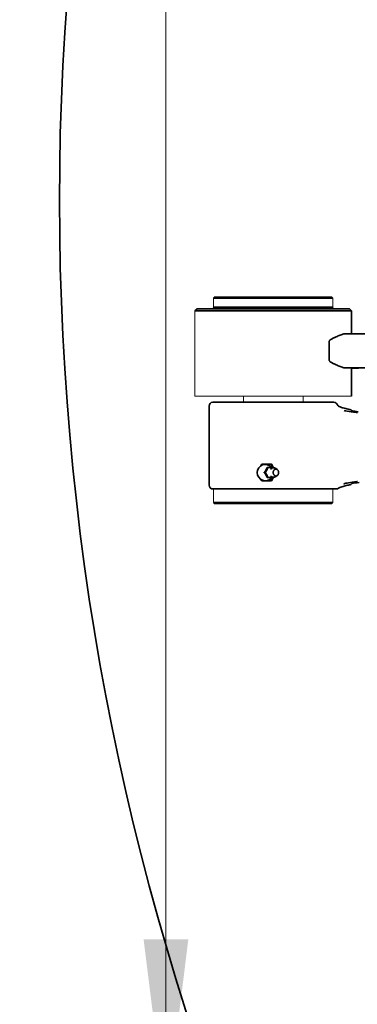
# Model space of a CAD drawing. Header units: millimetres. Extents: x -4455 to 4455, y -3150 to 3150.
# Tile 9 of 20: x 541 to 768, y 165 to 824. Entities that reach past the tile are written whole.
import ezdxf

# ---------------------------------------------------------------- set-up
doc = ezdxf.new("R2010")
doc.units = ezdxf.units.MM
doc.layers.get('0').update_dxf_attribs({"lineweight": 35})
for name, color, linetype, lineweight in [('00_BUW_DATUM', 7, 'Continuous', 18), ('02___PRT_ALL_AXES', 7, 'Continuous', 18), ('尺寸线层', 3, 'Continuous', 18), ('粗实线层', 7, 'Continuous', 35)]:
    doc.layers.add(name, color=color, linetype=linetype, lineweight=lineweight)
doc.styles.add('标准', font='txt', dxfattribs={"width": 0.667})
doc.dimstyles.new('标准', dxfattribs={"dimscale": 30, "dimtxt": 3.5, "dimasz": 4, "dimexe": 2, "dimexo": 0, "dimtad": 1, "dimdsep": 46, "dimtxsty": '标准', "dimblk": '_CAXARROW', "dimcen": 0, "dimdle": 6, "dimazin": 2, "dimtfac": 0.707107, "dimtdec": 3, "dimtmove": 2, "dimatfit": 3, "dimfxl": 1, "dimfrac": 2, "dimtolj": 1, "dimarcsym": 1})

# ---------------------------------------------------------------- blocks, each defined once
blk = doc.blocks.new('*X21')
at = {"layer": '尺寸线层', "linetype": 'Continuous', "transparency": 16777216}
for points in [[(639.5, 2417.62), (624.5, 2297.62), (654.5, 2297.62)], [(639.5, 89.01), (624.5, 209.01), (654.5, 209.01)]]:
    blk.add_hatch(color=0, dxfattribs=at).paths.add_polyline_path(points, flags=0)
at = {"layer": '尺寸线层', "color": 0, "linetype": 'Continuous', "transparency": 16777216}
for p, q in [((-2151.11, 2417.62), (699.5, 2417.62)), ((639.5, 89.01), (639.5, 2417.62)), ((-192.8, 89.01), (699.5, 89.01))]:
    blk.add_line(p, q, dxfattribs=at)
at = {"layer": '尺寸线层', "color": 0, "transparency": 16777216, "insert": (567.65, 1253.32), "char_height": 105, "width": 418.129, "attachment_point": 5, "rotation": 90, "line_spacing_factor": 1.15057, "style": '标准'}
blk.add_mtext('\\T1.1;2328', dxfattribs=at)
blk = doc.blocks.new('_CAXARROW')
blk.add_hatch(color=0).paths.add_polyline_path([(0, 0), (-1, 0.125), (-1, -0.125)], flags=0)

msp = doc.modelspace()

# ---------------------------------------------------------------- linework, layer by layer
at = {"color": 7, "linetype": 'Continuous'}
for p, q in [((672.359, 638.876), (671.359, 637.876)), ((671.359, 637.876), (746.253, 637.89)), ((746.253, 637.89), (751.359, 637.881)), ((750.359, 638.881), (751.359, 637.881)), ((658.86, 629.428), (660.307, 630.875)), ((658.864, 629.431), (658.86, 629.43)), ((763.86, 629.437), (658.864, 629.431)), ((660.309, 630.876), (660.306, 630.875)), ((672.36, 630.892), (660.309, 630.876)), ((746.253, 631.89), (671.359, 631.876)), ((672.343, 630.892), (671.359, 631.876)), ((678.884, 630.896), (672.36, 630.892)), ((683.541, 630.898), (678.884, 630.896)), ((691.359, 630.901), (683.541, 630.898)), ((709.394, 630.904), (691.359, 630.901)), ((714.193, 630.904), (709.394, 630.904)), ((731.359, 630.903), (714.193, 630.904)), ((742.188, 630.9), (731.359, 630.903)), ((750.359, 630.897), (742.188, 630.9)), ((751.359, 631.881), (746.253, 631.89)), ((762.414, 630.882), (750.359, 630.897)), ((750.375, 630.897), (751.359, 631.881)), ((763.86, 629.439), (762.417, 630.882)), ((763.86, 614.157), (763.86, 629.439)), ((759.727, 614.167), (800.133, 614.152)), ((748.954, 609.172), (748.954, 596.317)), ((1092.303, 591.317), (759.726, 591.317)), ((763.858, 591.146), (768.419, 591.1)), ((763.86, 572.304), (763.86, 591.317)), ((670.86, 568.304), (752.018, 568.304)), ((668.36, 565.804), (668.36, 512.904)), ((758.933, 562.815), (758.85, 562.847)), ((768.392, 561.959), (767.217, 562.131)), ((710.193, 526.861), (703.63, 526.861)), ((707.281, 524.733), (705.746, 521.304)), ((705.746, 521.304), (707.281, 517.875)), ((706.067, 521.304), (705.746, 521.304)), ((710.671, 524.733), (707.281, 524.733)), ((709.578, 523.645), (710.38, 524.109)), ((710.193, 526.861), (711.58, 524.446)), ((714.043, 523.336), (713.21, 523.947)), ((703.63, 515.748), (710.193, 515.748)), ((707.281, 517.875), (710.671, 517.875)), ((709.578, 518.963), (710.38, 518.5)), ((711.58, 518.163), (710.193, 515.748)), ((714.043, 519.272), (713.21, 518.661)), ((760.85, 514.285), (761.862, 514.474)), ((763.918, 513.882), (764.236, 513.951)), ((764.236, 513.951), (765.181, 514.136)), ((765.181, 514.136), (766.286, 514.329)), ((766.286, 514.329), (767.533, 514.525)), ((767.533, 514.525), (768.898, 514.72)), ((670.96, 510.304), (753.587, 510.304)), ((672.36, 500.304), (671.36, 501.304)), ((751.36, 501.304), (671.36, 501.304)), ((750.36, 500.304), (751.36, 501.304))]:
    msp.add_line(p, q, dxfattribs=at)
for points in [[(762.195, 562.077), (760.997, 562.294), (760.048, 562.499), (759.359, 562.678), (758.933, 562.815)], [(767.733, 561.363), (766.962, 561.443), (765.223, 561.644), (763.618, 561.857), (762.195, 562.077)], [(767.217, 562.131), (766.141, 562.304), (765.177, 562.474), (764.336, 562.637), (763.918, 562.726)], [(758.795, 513.738), (758.788, 513.734), (758.96, 513.803), (759.384, 513.938), (760.019, 514.103), (760.85, 514.285)], [(761.862, 514.474), (763.044, 514.667), (764.374, 514.856), (765.827, 515.038), (767.371, 515.209), (767.733, 515.246)]]:
    msp.add_lwpolyline(points, dxfattribs=at)
for centre, radius, start, end in [((670.86, 565.804), 2.5, 90, 180), ((752.022, 565.804), 2.5, 18.290399, 90), ((762.395, 561.512), 2, 7.408971, 78.824108), ((777.303, 481.546), 86.538, 152.333358, 152.649995), ((778.091, 561.474), 87.427, 207.352774, 207.666205), ((706.087, 521.304), 5.461, 38.956978, 321.038998), ((782.894, 476.795), 93.752, 147.722106, 148.517705), ((779.571, 563.75), 89.841, 211.465202, 212.296783), ((762.395, 515.096), 2, 281.175892, 352.699862), ((670.96, 512.904), 2.6, 180, 270), ((753.587, 512.904), 2.6, 270, 304.454396), ((781.624, 417.426), 97.545, 101.136521, 101.255536)]:
    msp.add_arc(centre, radius, start, end, dxfattribs=at)
for points, knots in [([(748.954, 609.172), (748.954, 609.361), (749.179, 609.691), (749.696, 610.101), (750.37, 610.518), (751.169, 610.954), (751.953, 611.357), (752.719, 611.736), (753.699, 612.205), (754.87, 612.74), (756.214, 613.303), (757.466, 613.755), (758.622, 614.07), (759.374, 614.167), (759.727, 614.167)], [0, 0, 0, 0, 981.0108816, 1848.4339797, 3486.2373556, 5059.6846323, 6584.1897086, 8063.130057, 9496.753207, 12223.4112132, 14750.120547, 17058.7131244, 19132.1506636, 20966.7608846, 20966.7608846, 20966.7608846, 20966.7608846]), ([(759.726, 591.317), (759.372, 591.317), (758.62, 591.414), (757.464, 591.73), (756.212, 592.184), (754.869, 592.747), (753.698, 593.283), (752.718, 593.752), (751.952, 594.13), (751.168, 594.534), (750.369, 594.97), (749.696, 595.387), (749.179, 595.798), (748.954, 596.128), (748.954, 596.317)], [0, 0, 0, 0, 1820.7431408, 3878.539349, 6169.6363367, 8677.0890147, 11382.8604539, 12805.4658927, 14273.0189681, 15785.7675262, 17347.066761, 18972.2202616, 19832.9425105, 20806.2686221, 20806.2686221, 20806.2686221, 20806.2686221]), ([(758.279, 564.534), (757.912, 564.64), (757.19, 564.865), (756.129, 565.26), (755.152, 565.74), (754.511, 566.238), (754.395, 566.589)], [0, 0, 0, 0, 2123.8054873, 4209.9532557, 6247.4689281, 8298.7215864, 8298.7215864, 8298.7215864, 8298.7215864]), ([(762.783, 563.474), (762.4, 563.55), (760.889, 563.859), (759.386, 564.213), (758.279, 564.534)], [0, 0, 0, 0, 1079.3025072, 4263.9409202, 4263.9409202, 4263.9409202, 4263.9409202]), ([(705.719, 521.372), (705.711, 521.394), (705.688, 521.435), (705.634, 521.48), (705.569, 521.504), (705.499, 521.504), (705.433, 521.48), (705.379, 521.434), (705.344, 521.374), (705.336, 521.327), (705.336, 521.304)], [0, 0, 0, 0, 1642.3540759, 3281.679099, 4918.6625896, 6554.6732114, 8191.6678537, 9831.1267088, 11473.7022324, 13118.0864686, 13118.0864686, 13118.0864686, 13118.0864686]), ([(705.336, 521.304), (705.336, 521.281), (705.344, 521.235), (705.379, 521.174), (705.433, 521.129), (705.498, 521.105), (705.568, 521.105), (705.634, 521.129), (705.688, 521.174), (705.711, 521.214), (705.719, 521.236)], [0, 0, 0, 0, 1643.9257923, 3285.9251719, 4924.8812565, 6561.493746, 8197.1201547, 9833.7138663, 11472.7647992, 13114.903261, 13114.903261, 13114.903261, 13114.903261]), ([(707.602, 524.733), (707.601, 524.6), (707.589, 524.325), (707.53, 523.902), (707.419, 523.46), (707.247, 523.007), (707.012, 522.557), (706.633, 521.973), (706.3, 521.566), (706.067, 521.304)], [0, 0, 0, 0, 1215.2451559, 2504.5371872, 3883.8325291, 5358.2852343, 6909.6786199, 8500.4094784, 11690.8608666, 11690.8608666, 11690.8608666, 11690.8608666]), ([(706.067, 521.304), (706.3, 521.043), (706.633, 520.635), (707.012, 520.052), (707.247, 519.601), (707.419, 519.148), (707.53, 518.706), (707.589, 518.284), (707.601, 518.009), (707.602, 517.875)], [0, 0, 0, 0, 3182.9138238, 4769.8911822, 6317.651855, 7788.7548234, 9164.6021857, 10450.4854723, 11662.5153857, 11662.5153857, 11662.5153857, 11662.5153857]), ([(711.322, 524.434), (711.204, 524.644), (710.756, 525.446), (710.324, 526.258), (710.012, 526.861)], [0, 0, 0, 0, 1042.1933201, 3981.2554952, 3981.2554952, 3981.2554952, 3981.2554952]), ([(710.38, 524.109), (710.428, 524.137), (710.622, 524.241), (710.83, 524.321), (710.989, 524.366)], [0, 0, 0, 0, 996.9732154, 3978.4448205, 3978.4448205, 3978.4448205, 3978.4448205]), ([(710.992, 524.356), (710.966, 524.388), (710.861, 524.516), (710.753, 524.641), (710.671, 524.733)], [0, 0, 0, 0, 997.7812132, 3980.579046, 3980.579046, 3980.579046, 3980.579046]), ([(710.989, 524.366), (711.177, 524.418), (711.564, 524.48), (712.151, 524.436), (712.713, 524.26), (713.053, 524.062), (713.21, 523.947)], [0, 0, 0, 0, 1763.2010206, 3526.0068609, 5290.812971, 7060.9032888, 7060.9032888, 7060.9032888, 7060.9032888]), ([(714.043, 523.336), (713.976, 523.386), (713.836, 523.474), (713.61, 523.571), (713.377, 523.63), (713.139, 523.648), (712.901, 523.626), (712.668, 523.565), (712.443, 523.465), (712.156, 523.279), (711.838, 522.957), (711.554, 522.469), (711.377, 521.906), (711.336, 521.506), (711.336, 521.304)], [0, 0, 0, 0, 1150.1082152, 2268.9749464, 3365.3940801, 4450.2652385, 5535.6067551, 6633.3867028, 7754.3700463, 8907.1671339, 11323.095529, 13899.6056335, 16607.1052399, 19387.7425517, 19387.7425517, 19387.7425517, 19387.7425517]), ([(711.336, 521.304), (711.336, 521.102), (711.377, 520.702), (711.554, 520.139), (711.838, 519.651), (712.156, 519.329), (712.443, 519.144), (712.668, 519.044), (712.901, 518.982), (713.139, 518.96), (713.377, 518.979), (713.61, 519.037), (713.836, 519.135), (713.976, 519.223), (714.043, 519.272)], [0, 0, 0, 0, 2771.5366797, 5470.1878296, 8038.297701, 10446.3832612, 11595.4437708, 12712.7914535, 13807.0057741, 14888.8162954, 15970.1525923, 17062.9935364, 18178.2035392, 19324.5510132, 19324.5510132, 19324.5510132, 19324.5510132]), ([(714.96, 521.304), (714.96, 521.508), (714.919, 521.912), (714.738, 522.48), (714.449, 522.97), (714.186, 523.232), (714.043, 523.336)], [0, 0, 0, 0, 1879.5828644, 3708.8203381, 5448.070782, 7077.5714383, 7077.5714383, 7077.5714383, 7077.5714383]), ([(714.043, 519.272), (714.186, 519.377), (714.449, 519.639), (714.738, 520.129), (714.919, 520.697), (714.96, 521.1), (714.96, 521.304)], [0, 0, 0, 0, 1627.7191684, 3365.0922997, 5192.3692829, 7069.946668, 7069.946668, 7069.946668, 7069.946668]), ([(710.012, 515.748), (710.113, 515.942), (710.538, 516.757), (710.977, 517.564), (711.322, 518.174)], [0, 0, 0, 0, 941.6894779, 3964.6174735, 3964.6174735, 3964.6174735, 3964.6174735]), ([(710.988, 518.243), (710.829, 518.287), (710.622, 518.368), (710.428, 518.472), (710.38, 518.5)], [0, 0, 0, 0, 2974.0463369, 3968.5249767, 3968.5249767, 3968.5249767, 3968.5249767]), ([(710.671, 517.875), (710.698, 517.906), (710.807, 518.03), (710.914, 518.156), (710.992, 518.252)], [0, 0, 0, 0, 989.4657361, 3969.219908, 3969.219908, 3969.219908, 3969.219908]), ([(713.21, 518.661), (713.053, 518.546), (712.713, 518.348), (712.151, 518.172), (711.564, 518.129), (711.176, 518.191), (710.988, 518.243)], [0, 0, 0, 0, 1766.3563729, 3527.4321083, 5286.569883, 7046.1713662, 7046.1713662, 7046.1713662, 7046.1713662]), ([(755.058, 510.76), (755.188, 510.849), (755.712, 511.177), (756.283, 511.42), (756.715, 511.576)], [0, 0, 0, 0, 1060.9033403, 4160.5610356, 4160.5610356, 4160.5610356, 4160.5610356]), ([(756.715, 511.576), (757.19, 511.747), (758.157, 512.041), (760.106, 512.578), (761.591, 512.897), (762.584, 513.095)], [0, 0, 0, 0, 1467.667101, 2936.1425795, 5881.1282304, 5881.1282304, 5881.1282304, 5881.1282304])]:
    msp.add_open_spline(points, degree=3, knots=knots, dxfattribs=at)
for points in [[(705.731, 521.304), (705.731, 521.327), (705.727, 521.351), (705.719, 521.372)], [(705.719, 521.236), (705.727, 521.258), (705.731, 521.281), (705.731, 521.304)]]:
    msp.add_open_spline(points, degree=3, dxfattribs=at)
at = {"layer": '00_BUW_DATUM', "color": 7, "linetype": 'Continuous'}
for p, q in [((678.744, 638.887), (677.651, 638.885)), ((713.571, 638.898), (710.143, 638.897)), ((745.518, 638.889), (744.509, 638.89)), ((689.949, 500.304), (687.169, 500.304)), ((725.757, 500.304), (728.884, 500.304))]:
    msp.add_line(p, q, dxfattribs=at)
for centre, start, end in [((677.633, 638.385), 91.155471, 141.127789), ((745.518, 638.389), 37.693815, 88.855244)]:
    msp.add_arc(centre, 0.5, start, end, dxfattribs=at)
at = {"layer": '02___PRT_ALL_AXES', "color": 7, "linetype": 'Continuous'}
for p, q in [((671.359, 637.876), (671.359, 631.876)), ((672.359, 638.876), (676.992, 638.886)), ((677.633, 638.884), (677.051, 638.884)), ((678.744, 638.887), (682.191, 638.89)), ((682.191, 638.89), (686.616, 638.892)), ((686.616, 638.892), (707.31, 638.897)), ((707.31, 638.897), (710.143, 638.898)), ((713.571, 638.898), (717.043, 638.898)), ((717.043, 638.898), (736.536, 638.895)), ((736.536, 638.895), (741.076, 638.893)), ((741.076, 638.893), (744.509, 638.891)), ((746.184, 638.888), (745.518, 638.888)), ((746.185, 638.889), (750.358, 638.881)), ((751.359, 637.881), (751.359, 631.881)), ((658.86, 572.304), (658.86, 629.428)), ((658.861, 572.304), (763.859, 572.304)), ((691.363, 572.304), (691.363, 568.304)), ((731.363, 572.304), (731.363, 568.304)), ((671.36, 501.304), (671.36, 510.304)), ((722.334, 510.304), (726.987, 510.304)), ((751.36, 501.304), (751.36, 510.304)), ((687.169, 500.304), (672.36, 500.304)), ((725.757, 500.304), (689.949, 500.304)), ((750.359, 500.304), (728.884, 500.304))]:
    msp.add_line(p, q, dxfattribs=at)
for points, knots in [([(676.992, 638.886), (677.021, 638.845), (677.094, 638.77), (677.24, 638.691), (677.42, 638.645), (677.723, 638.626), (678.177, 638.696), (678.544, 638.813), (678.744, 638.887)], [0, 0, 0, 0, 841.6725853, 1745.8099061, 2771.2700812, 3956.788651, 6867.4310338, 10471.7607378, 10471.7607378, 10471.7607378, 10471.7607378]), ([(710.143, 638.898), (710.697, 638.732), (711.858, 638.565), (713.019, 638.731), (713.571, 638.898)], [0, 0, 0, 0, 2118.4369451, 4227.9280275, 4227.9280275, 4227.9280275, 4227.9280275]), ([(744.509, 638.891), (744.704, 638.817), (745.059, 638.7), (745.432, 638.64), (745.598, 638.64)], [0, 0, 0, 0, 2421.9993791, 4353.8355554, 4353.8355554, 4353.8355554, 4353.8355554]), ([(745.598, 638.64), (745.665, 638.64), (745.789, 638.648), (745.959, 638.694), (746.095, 638.774), (746.16, 638.849), (746.185, 638.889)], [0, 0, 0, 0, 2326.4176669, 4322.11059, 6077.7142139, 7728.2198258, 7728.2198258, 7728.2198258, 7728.2198258]), ([(689.949, 500.304), (689.685, 500.383), (689.169, 500.505), (688.232, 500.594), (687.541, 500.489), (687.169, 500.304)], [0, 0, 0, 0, 1575.5220596, 3022.9091779, 5405.0533646, 5405.0533646, 5405.0533646, 5405.0533646]), ([(728.884, 500.304), (728.428, 500.482), (727.647, 500.595), (726.593, 500.508), (726.036, 500.384), (725.757, 500.304)], [0, 0, 0, 0, 2616.0418883, 4101.7643209, 5654.1961333, 5654.1961333, 5654.1961333, 5654.1961333]), ([(750.435, 500.531), (750.435, 500.535), (750.434, 500.542), (750.424, 500.554), (750.397, 500.555), (750.358, 500.544), (750.303, 500.521), (750.234, 500.485), (750.15, 500.436), (750.053, 500.375), (749.984, 500.329), (749.948, 500.304)], [0, 0, 0, 0, 300.8208606, 560.2892959, 1213.4937442, 2306.3517247, 3908.9409403, 6031.8563071, 8667.8360114, 11793.1468414, 15379.9551864, 15379.9551864, 15379.9551864, 15379.9551864]), ([(750.295, 500.304), (750.316, 500.33), (750.352, 500.376), (750.396, 500.44), (750.424, 500.489), (750.435, 500.519), (750.435, 500.531)], [0, 0, 0, 0, 2678.7482918, 4796.2216153, 6335.5289596, 7311.5760394, 7311.5760394, 7311.5760394, 7311.5760394])]:
    msp.add_open_spline(points, degree=3, knots=knots, dxfattribs=at)
at = {"layer": '粗实线层'}
msp.add_arc((2334.674, 703.304), 1766.55, 1.5, 358.5, dxfattribs=at)

# ---------------------------------------------------------------- dimensions: what is measured, and where the dimension line sits
at = {"layer": '尺寸线层'}
dim = msp.add_linear_dim(base=(639.495, 2417.623), p1=(-192.801, 89.008), p2=(-2151.106, 2417.623), angle=90, text='2328', dimstyle='标准', override={"dimsah": 1, "dimtfac": 1, "dimtfill": 1}, dxfattribs=at)
dim.commit()
dim.dimension.update_dxf_attribs({"geometry": '*X21', "text_midpoint": (639.495, 1253.316), "dimtype": 160})

doc.saveas('drawing.dxf')
